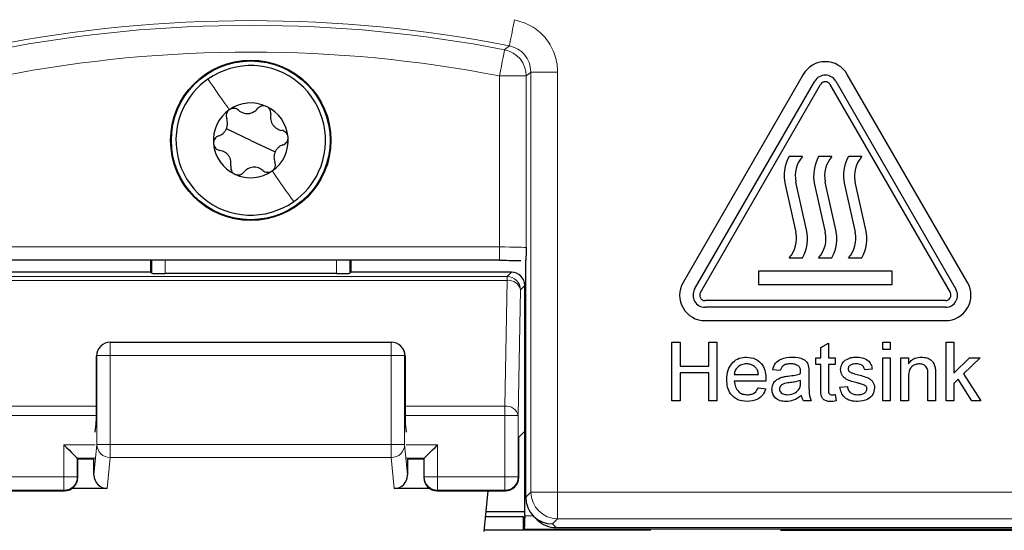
# Paper-space layout 'Blatt3' of a CAD drawing. Header units: millimetres. Extents: x 5 to 418, y 2 to 292.
# Tile 19 of 56: x 76.19 to 88.48, y 185.17 to 191.55. Entities that reach past the tile are written whole.
import ezdxf

# ---------------------------------------------------------------- set-up
doc = ezdxf.new("R2010")
doc.units = ezdxf.units.MM

psp = doc.layouts.new('Blatt3')

# ---------------------------------------------------------------- linework, layer by layer
at = {"color": 7, "linetype": 'Continuous', "lineweight": 18}
for p, q in [((82.9049, 190.8911), (82.5717, 190.8911)), ((82.5717, 185.6496), (82.5717, 190.8911)), ((82.9049, 190.8911), (82.9049, 185.6496)), ((82.18, 190.843), (82.5133, 190.843)), ((82.18, 188.7086), (82.18, 190.843)), ((82.5133, 190.843), (82.5133, 188.7)), ((75.9748, 188.7086), (82.18, 188.7086)), ((82.18, 188.542), (82.18, 188.7086)), ((77.8412, 188.3797), (77.8412, 188.542)), ((78.0078, 188.542), (78.0078, 188.3768)), ((80.1469, 188.3768), (80.1469, 188.542)), ((80.3136, 188.542), (80.3136, 188.3797)), ((75.8804, 188.3402), (82.2743, 188.3402)), ((75.8804, 188.2914), (82.2743, 188.2914)), ((82.2469, 186.7211), (82.2743, 188.2914)), ((82.2743, 188.3402), (82.3284, 188.3943)), ((82.2743, 188.2914), (82.2743, 188.3402)), ((82.441, 188.1735), (82.4136, 186.6033)), ((82.4951, 188.2276), (82.441, 188.1735)), ((77.3245, 187.3527), (77.3245, 187.5194)), ((80.8303, 187.3527), (80.8303, 187.5194)), ((77.1579, 187.3527), (77.152, 187.3469)), ((77.1579, 187.3527), (77.3245, 187.3527)), ((77.1579, 186.244), (77.1579, 187.3527)), ((80.8303, 187.3527), (77.3245, 187.3527)), ((77.3245, 187.3527), (77.3245, 186.244)), ((80.8303, 186.244), (80.8303, 187.3527)), ((80.8303, 187.3527), (80.9969, 187.3527)), ((80.9969, 187.3527), (80.9969, 186.244)), ((81.0028, 187.3469), (80.9969, 187.3527)), ((75.9078, 186.7211), (77.152, 186.7211)), ((81.0028, 186.7211), (82.2469, 186.7211)), ((82.2469, 186.6033), (82.2469, 186.7211)), ((75.9078, 186.6033), (77.1518, 186.6033)), ((81.003, 186.6033), (82.2469, 186.6033)), ((82.2469, 185.839), (82.2469, 186.6033)), ((82.4136, 186.6033), (82.2469, 186.6033)), ((82.4136, 186.6033), (82.4136, 185.839)), ((76.7469, 185.839), (76.7469, 186.239)), ((77.1374, 186.239), (76.7469, 186.239)), ((77.1211, 185.8628), (77.1579, 186.244)), ((77.1579, 186.244), (77.3245, 186.244)), ((77.3245, 186.244), (80.8303, 186.244)), ((77.3245, 186.08), (77.3245, 186.244)), ((80.8303, 186.244), (80.9969, 186.244)), ((80.8303, 186.08), (80.8303, 186.244)), ((80.9969, 186.244), (81.0336, 185.8628)), ((81.4078, 186.239), (81.0173, 186.239)), ((81.4078, 186.239), (81.4078, 185.839)), ((77.3245, 186.08), (77.2873, 185.694)), ((80.8303, 186.08), (77.3245, 186.08)), ((80.8674, 185.694), (80.8303, 186.08)), ((76.9136, 186.0723), (76.9136, 185.839)), ((77.1346, 186.0723), (76.9136, 186.0723)), ((81.2412, 186.0723), (81.0202, 186.0723)), ((81.2412, 185.839), (81.2412, 186.0723)), ((75.9078, 185.839), (76.7469, 185.839)), ((76.7469, 185.6723), (76.7469, 185.839)), ((76.9136, 185.839), (76.7469, 185.839)), ((76.9136, 185.839), (76.9199, 185.8326)), ((81.2348, 185.8326), (81.2412, 185.839)), ((81.4078, 185.839), (81.2412, 185.839)), ((81.4078, 185.839), (81.4078, 185.6723)), ((81.4078, 185.839), (82.2469, 185.839)), ((82.2469, 185.6723), (82.2469, 185.839)), ((82.4136, 185.839), (82.2469, 185.839)), ((82.4136, 185.839), (82.4199, 185.8326)), ((75.9078, 185.6723), (76.7469, 185.6723)), ((76.7533, 185.666), (76.7469, 185.6723)), ((81.4078, 185.6723), (81.4015, 185.666)), ((81.4078, 185.6723), (82.2469, 185.6723)), ((82.2533, 185.666), (82.2469, 185.6723)), ((82.5076, 185.5855), (82.5717, 185.6496)), ((82.5717, 185.6496), (82.9049, 185.6496)), ((82.9049, 185.3163), (82.9049, 185.6496)), ((82.9049, 185.6496), (89.2499, 185.6496)), ((82.4951, 185.3536), (82.6016, 185.3536)), ((82.9049, 185.3163), (82.8409, 185.2523)), ((82.8409, 185.2523), (82.8876, 185.2057)), ((89.2499, 185.3163), (82.9049, 185.3163)), ((89.444, 185.1869), (82.4922, 185.1869))]:
    psp.add_line(p, q, dxfattribs=at)
at = {"color": 7, "linetype": 'Continuous', "lineweight": 25}
for p, q in [((85.9698, 190.8621), (84.4698, 188.264)), ((84.6141, 188.1807), (86.1141, 190.7787)), ((86.3739, 190.7787), (87.8739, 188.1807)), ((88.0183, 188.264), (86.5183, 190.8621)), ((84.6863, 188.139), (86.1863, 190.7371)), ((86.3018, 190.7371), (87.8018, 188.139)), ((79.0774, 190.039), (78.7727, 190.1811)), ((79.0774, 190.039), (79.382, 189.8968)), ((85.9607, 189.839), (85.794, 189.839)), ((86.3274, 189.839), (86.1607, 189.839)), ((86.7005, 189.839), (86.5338, 189.839)), ((86.0109, 188.9221), (85.8774, 189.519)), ((86.3775, 188.9221), (86.244, 189.519)), ((86.7506, 188.9221), (86.6171, 189.519)), ((85.7439, 189.4892), (85.8774, 188.8923)), ((86.1106, 189.4892), (86.244, 188.8923)), ((86.4837, 189.4892), (86.6171, 188.8923)), ((82.18, 188.542), (75.9748, 188.542)), ((77.8266, 188.542), (77.8266, 188.3943)), ((80.3282, 188.3943), (80.3282, 188.542)), ((82.5076, 185.5857), (82.5076, 188.5426)), ((85.794, 188.5723), (85.9607, 188.5723)), ((86.1607, 188.5723), (86.3274, 188.5723)), ((86.5338, 188.5723), (86.7005, 188.5723)), ((77.8266, 188.3943), (75.8263, 188.3943)), ((77.8412, 188.3797), (77.8266, 188.3943)), ((80.1469, 188.3768), (78.0078, 188.3768)), ((80.3282, 188.3943), (80.3136, 188.3797)), ((82.3284, 188.3943), (80.3282, 188.3943)), ((87.0774, 188.4057), (85.4107, 188.4057)), ((85.4107, 188.4057), (85.4107, 188.239)), ((87.0774, 188.239), (87.0774, 188.4057)), ((82.4951, 186.4082), (82.4951, 188.2276)), ((85.4107, 188.239), (87.0774, 188.239)), ((87.744, 188.039), (84.744, 188.039)), ((87.744, 187.9557), (84.744, 187.9557)), ((84.744, 187.789), (87.744, 187.789)), ((77.2066, 187.4706), (77.2016, 187.4656)), ((77.3245, 187.5194), (80.8303, 187.5194)), ((80.9531, 187.4656), (80.9481, 187.4706)), ((84.3287, 186.789), (84.3287, 187.5223)), ((84.3287, 187.5223), (84.4321, 187.5223)), ((84.4321, 187.5223), (84.4321, 187.2215)), ((84.7893, 187.2215), (84.7893, 187.5223)), ((84.7893, 187.5223), (84.8928, 187.5223)), ((84.8928, 187.5223), (84.8928, 186.789)), ((86.1902, 187.4553), (86.2842, 187.5088)), ((86.1902, 187.3249), (86.1902, 187.4553)), ((86.2842, 187.5088), (86.2842, 187.3249)), ((86.9611, 187.4283), (86.9611, 187.5223)), ((86.9611, 187.5223), (87.0552, 187.5223)), ((87.0552, 187.5223), (87.0552, 187.4283)), ((87.7525, 186.789), (87.7525, 187.5223)), ((87.7525, 187.5223), (87.8465, 187.5223)), ((87.8465, 187.5223), (87.8465, 187.1333)), ((77.152, 186.6658), (77.152, 187.3469)), ((81.0028, 187.3469), (81.0028, 186.6658)), ((86.1244, 187.3249), (86.1902, 187.3249)), ((86.1244, 187.2403), (86.1244, 187.3249)), ((86.2842, 187.3249), (86.3688, 187.3249)), ((86.3688, 187.3249), (86.3688, 187.2403)), ((87.0552, 187.4283), (86.9611, 187.4283)), ((86.9611, 186.789), (86.9611, 187.3249)), ((86.9611, 187.3249), (87.0552, 187.3249)), ((87.0552, 187.3249), (87.0552, 186.789)), ((87.1868, 186.789), (87.1868, 187.3249)), ((87.1868, 187.3249), (87.2808, 187.3249)), ((87.2808, 187.3249), (87.2808, 187.2501)), ((87.8465, 187.1333), (88.0431, 187.3249)), ((88.174, 187.3249), (87.9681, 187.1245)), ((88.0431, 187.3249), (88.174, 187.3249)), ((84.4321, 187.2215), (84.7893, 187.2215)), ((86.1902, 187.2403), (86.1244, 187.2403)), ((86.1902, 186.9396), (86.1902, 187.2403)), ((86.2842, 187.2403), (86.2842, 186.9362)), ((86.3688, 187.2403), (86.2842, 187.2403)), ((84.7893, 187.1369), (84.4321, 187.1369)), ((84.4321, 187.1369), (84.4321, 186.789)), ((84.7893, 186.789), (84.7893, 187.1369)), ((85.109, 187.1181), (85.4099, 187.1181)), ((85.6825, 187.1651), (85.5885, 187.1745)), ((86.0398, 187.1364), (86.0398, 187.0217)), ((86.8295, 187.1839), (86.7355, 187.1745)), ((87.2808, 187.0763), (87.2808, 186.789)), ((87.5252, 186.789), (87.5252, 187.1089)), ((87.6193, 187.1169), (87.6193, 186.789)), ((87.9681, 187.1245), (88.1834, 186.789)), ((85.5034, 187.0334), (85.109, 187.0334)), ((85.4088, 186.9488), (85.5009, 186.9394)), ((85.9359, 187.0155), (85.9364, 187.0428)), ((86.4252, 186.9582), (86.5193, 186.9676)), ((87.9004, 187.0586), (87.8465, 187.006)), ((87.8465, 187.006), (87.8465, 186.789)), ((88.0735, 186.789), (87.9004, 187.0586)), ((86.3688, 186.8666), (86.3782, 186.7877)), ((84.4321, 186.789), (84.3287, 186.789)), ((84.8928, 186.789), (84.7893, 186.789)), ((86.068, 186.789), (85.974, 186.789)), ((87.0552, 186.789), (86.9611, 186.789)), ((87.2808, 186.789), (87.1868, 186.789)), ((87.6193, 186.789), (87.5252, 186.789)), ((87.8465, 186.789), (87.7525, 186.789)), ((88.1834, 186.789), (88.0735, 186.789)), ((77.1374, 186.3968), (77.1495, 186.501)), ((81.0052, 186.501), (81.0173, 186.3968)), ((82.4951, 186.4082), (82.4199, 186.3331)), ((82.4199, 185.8326), (82.4199, 186.3331)), ((82.4951, 185.3536), (82.4951, 186.4082)), ((76.9136, 186.0723), (76.9199, 186.066)), ((76.9199, 185.8326), (76.9199, 186.066)), ((77.1223, 186.0601), (76.9199, 186.0601)), ((77.1211, 185.8628), (77.1211, 186.0601)), ((81.2348, 186.0601), (81.0324, 186.0601)), ((81.0336, 186.0601), (81.0336, 185.8628)), ((81.2412, 186.0723), (81.2348, 186.066)), ((81.2348, 186.066), (81.2348, 185.8326)), ((75.9015, 185.666), (76.7533, 185.666)), ((77.2873, 185.694), (76.8457, 185.694)), ((81.3091, 185.694), (80.8674, 185.694)), ((81.4015, 185.666), (82.2533, 185.666)), ((82.0351, 185.666), (81.9862, 185.1575)), ((82.5076, 185.5855), (82.5076, 185.5857)), ((82.01, 185.4054), (82.4951, 185.4054)), ((82.6052, 185.35), (82.6518, 185.3033)), ((82.4776, 185.3408), (82.0038, 185.3408)), ((82.4776, 185.1723), (82.4776, 185.3408)), ((82.495, 185.3234), (82.4776, 185.3408)), ((82.495, 185.3234), (82.4951, 185.3234)), ((82.4776, 185.1723), (81.9876, 185.1723)), ((82.4922, 185.1869), (82.4776, 185.1723)), ((84.0664, 185.1723), (82.4776, 185.1723)), ((82.8876, 185.2057), (89.5775, 185.2057)), ((85.6858, 185.1723), (89.444, 185.1723))]:
    psp.add_line(p, q, dxfattribs=at)
at = {"color": 7, "linetype": 'Continuous', "lineweight": 18, "flags": 128}
for points in [[(82.3674, 191.545), (82.355, 191.4819), (82.343, 191.4212), (82.3319, 191.3651), (82.3222, 191.3158), (82.3142, 191.2751), (82.3081, 191.2446), (82.3043, 191.2253), (82.3029, 191.2181)], [(82.2435, 191.1702), (82.2421, 191.1629), (82.2384, 191.1437), (82.2325, 191.1131), (82.2245, 191.0724), (82.215, 191.023), (82.2041, 190.9669), (82.1923, 190.9062), (82.18, 190.843)], [(82.2435, 191.1702), (82.2554, 191.1797), (82.3029, 191.2181)], [(82.5717, 190.8911), (82.5425, 190.8671), (82.5133, 190.843)]]:
    psp.add_lwpolyline(points, dxfattribs=at)
at = {"color": 7, "linetype": 'Continuous', "lineweight": 25, "flags": 128}
for points in [[(76.7469, 186.239), (76.7791, 186.2068), (76.81, 186.1759), (76.8386, 186.1473), (76.8637, 186.1222), (76.8845, 186.1014), (76.9001, 186.0858), (76.9099, 186.076), (76.9136, 186.0723)], [(81.2412, 186.0723), (81.2449, 186.076), (81.2547, 186.0858), (81.2703, 186.1014), (81.291, 186.1222), (81.3161, 186.1473), (81.3447, 186.1759), (81.3757, 186.2068), (81.4078, 186.239)]]:
    psp.add_lwpolyline(points, dxfattribs=at)
at = {"color": 7, "linetype": 'Continuous', "lineweight": 25}
for radius in [1, 0.9907]:
    psp.add_circle((79.0774, 190.039), radius, dxfattribs=at)
at = {"color": 7, "linetype": 'Continuous', "lineweight": 18}
for centre, radius, start, end in [((79.0774, 174.8723), 16.6609, 78.83718, 101.16282), ((79.0774, 174.8723), 16.6026, 79.00614, 100.99386), ((79.0774, 174.8723), 16.2693, 79.00614, 100.99386), ((82.1799, 190.8429), 0.3334, 0.01618, 78.98999), ((82.2743, 188.1735), 0.1667, 0.02039, 89.97982), ((82.2933, 188.1415), 0.1511, 12.23798, 97.22525), ((77.3244, 187.3528), 0.1666, 135.00212, 180.01886), ((80.8303, 187.3528), 0.1666, 359.98114, 44.99788), ((82.2659, 186.5713), 0.1511, 12.23793, 97.22495), ((77.3238, 186.2459), 0.1659, 180.67106, 270.24657), ((80.831, 186.2459), 0.1659, 269.75386, 359.32894), ((76.7469, 185.839), 0.1667, 270.02013, 359.97955), ((81.4079, 185.839), 0.1667, 180.02045, 269.97965), ((82.2469, 185.839), 0.1667, 270.02047, 359.97964), ((82.9051, 185.6497), 0.3334, 180.02052, 269.97948)]:
    psp.add_arc(centre, radius, start, end, dxfattribs=at)
at = {"color": 7, "linetype": 'Continuous', "lineweight": 25}
for centre, radius, start, end in [((86.244, 190.7037), 0.3167, 30, 150), ((79.0774, 190.039), 0.9333, 334.98633, 124.98633), ((79.0774, 190.039), 0.9333, 124.98633, 154.98633), ((86.244, 190.7037), 0.15, 30, 150), ((86.244, 190.7037), 0.0667, 30, 150), ((79.0774, 190.039), 0.4667, 64.98633, 124.98633), ((79.0774, 190.039), 0.9333, 154.98633, 304.98633), ((79.0774, 190.039), 0.4667, 124.98633, 184.98633), ((79.0774, 190.039), 0.4667, 4.98633, 64.98633), ((79.0774, 190.039), 0.4667, 304.98633, 4.98633), ((79.0774, 190.039), 0.4667, 184.98633, 244.98633), ((86.2303, 189.598), 0.4984, 151.07724, 192.60593), ((86.2303, 189.598), 0.3616, 138.198, 192.60593), ((86.597, 189.598), 0.4984, 151.07724, 192.60593), ((86.597, 189.598), 0.3616, 138.198, 192.60593), ((86.9701, 189.598), 0.4984, 151.07724, 192.60593), ((86.9701, 189.598), 0.3616, 138.198, 192.60593), ((79.0774, 190.039), 0.4667, 244.98633, 304.98633), ((79.0774, 190.039), 0.9333, 304.98633, 334.98633), ((85.5245, 188.8134), 0.4984, 331.07724, 12.60593), ((85.8911, 188.8134), 0.4984, 331.07724, 12.60593), ((86.2642, 188.8134), 0.4984, 331.07724, 12.60593), ((85.5245, 188.8134), 0.3616, 318.198, 12.60593), ((85.8911, 188.8134), 0.3616, 318.198, 12.60593), ((86.2642, 188.8134), 0.3616, 318.198, 12.60593), ((84.744, 188.1057), 0.3167, 150, 270), ((84.744, 188.1057), 0.15, 150, 270), ((87.744, 188.1057), 0.3167, 270, 30), ((87.744, 188.1057), 0.15, 270, 30), ((84.744, 188.1057), 0.0667, 150, 270), ((87.744, 188.1057), 0.0667, 270, 30), ((77.3245, 187.3527), 0.1667, 90, 135), ((80.8303, 187.3527), 0.1667, 45, 90), ((76.7532, 185.8327), 0.1667, 270.02013, 359.97955), ((81.4015, 185.8327), 0.1667, 180.02036, 269.97974), ((82.2532, 185.8327), 0.1667, 270.02035, 359.97955)]:
    psp.add_arc(centre, radius, start, end, dxfattribs=at)
at = {"color": 7, "linetype": 'Continuous', "lineweight": 18}
psp.add_ellipse((82.18, 188.6999), major_axis=(0.3333, 0), ratio=0.0261826, start_param=0.0174533, end_param=1.5707963, dxfattribs=at)
at = {"color": 7, "linetype": 'Continuous', "lineweight": 25}
for centre, major_axis, ratio, start_param, end_param in [((78.0078, 188.3797), (0.1667, 0), 0.0174551, 3.1590459, 4.712389), ((80.1469, 188.3797), (0.1667, 0), 0.0174551, 4.712389, 6.265732), ((82.3284, 188.2276), (-0.1179, -0.1179), 0.9996955, 2.3563468, 3.9268385), ((77.3216, 187.3498), (0.1572, 0.0651), 0.9756194, 1.9722982, 2.7400908), ((80.8332, 187.3498), (0.1572, -0.0651), 0.9756194, 0.4015019, 1.1692945), ((77.3187, 187.3469), (0.1179, 0.1179), 0.9996955, 2.3385889, 2.3563468), ((80.8361, 187.3469), (0.1179, -0.1179), 0.9996955, 0.7852459, 0.8030037), ((77.1491, 186.6658), (0, 0.1667), 0.0174551, 3.2911086, 4.712389), ((81.0057, 186.6658), (0, 0.1667), 0.0174551, 1.5707963, 2.9920767), ((77.2878, 185.8633), (-0.0162, -0.1686), 0.9838215, 4.8099607, 6.3776443), ((80.8669, 185.8633), (-0.0162, 0.1686), 0.9838215, 3.0471336, 4.6148173), ((82.8409, 185.5856), (0.3334, 0), 0.9996955, 3.1418973, 4.712389), ((82.498, 185.3536), (0, 0.1667), 0.0174551, 1.5707963, 1.7526732), ((82.4922, 185.3536), (0, 0.1667), 0.0174551, 3.1590459, 4.5305121), ((82.8875, 185.539), (0.2358, -0.2358), 0.9996955, 4.712389, 5.4979394)]:
    psp.add_ellipse(centre, major_axis=major_axis, ratio=ratio, start_param=start_param, end_param=end_param, dxfattribs=at)
at = {"color": 7, "linetype": 'Continuous', "lineweight": 18}
for points, knots in [([(82.9049, 190.8911), (82.9049, 190.897), (82.9042, 190.9775), (82.8731, 191.1333), (82.7573, 191.3284), (82.5838, 191.4798), (82.4395, 191.5233), (82.3674, 191.545)], [0, 0, 0, 0, 0.0193657, 0.2645082, 0.5096544, 0.7548278, 1, 1, 1, 1]), ([(82.3029, 191.2181), (82.339, 191.2072), (82.4112, 191.1855), (82.4974, 191.1098), (82.5592, 191.0096), (82.5674, 190.9316), (82.5717, 190.8911)], [0, 0, 0, 0, 0.2452661, 0.4904923, 0.7356894, 1, 1, 1, 1]), ([(78.5422, 190.8037), (78.5825, 190.7462), (78.6629, 190.6312), (78.7608, 190.4913), (78.8098, 190.4213)], [0, 0, 0, 0, 0.5000031, 1, 1, 1, 1]), ([(79.6125, 189.2743), (79.5723, 189.3318), (79.4918, 189.4468), (79.3939, 189.5867), (79.345, 189.6567)], [0, 0, 0, 0, 0.50000221, 1, 1, 1, 1])]:
    psp.add_open_spline(points, degree=3, knots=knots, dxfattribs=at)
at = {"color": 7, "linetype": 'Continuous', "lineweight": 25}
for points, knots in [([(78.8098, 190.4213), (78.8015, 190.4142), (78.7849, 190.3998), (78.7717, 190.3698), (78.7682, 190.3387), (78.7738, 190.3199), (78.7766, 190.3104)], [0, 0, 0, 0, 0.2492322, 0.4997316, 0.7493393, 1, 1, 1, 1]), ([(78.9254, 190.4146), (78.9174, 190.4205), (78.9017, 190.4322), (78.8712, 190.4394), (78.8386, 190.4374), (78.8194, 190.4267), (78.8098, 190.4213)], [0, 0, 0, 0, 0.2508462, 0.4998226, 0.7499984, 1, 1, 1, 1]), ([(78.9254, 190.4146), (78.9426, 190.4022), (78.9684, 190.3836), (79.0129, 190.3735), (79.048, 190.3725), (79.0825, 190.3795), (79.1249, 190.3971), (79.1472, 190.42), (79.162, 190.4352)], [0, 0, 0, 0, 0.2491388, 0.3742749, 0.4988771, 0.6239672, 0.7497363, 1, 1, 1, 1]), ([(79.2747, 190.4619), (79.2643, 190.4655), (79.2436, 190.4727), (79.2111, 190.4691), (79.1824, 190.4567), (79.1688, 190.4424), (79.162, 190.4352)], [0, 0, 0, 0, 0.24922598, 0.49973031, 0.74933943, 1, 1, 1, 1]), ([(79.3266, 190.3584), (79.3278, 190.3682), (79.33, 190.3878), (79.3211, 190.4177), (79.303, 190.4449), (79.2841, 190.4562), (79.2747, 190.4619)], [0, 0, 0, 0, 0.25084392, 0.49982014, 0.74999201, 1, 1, 1, 1]), ([(78.6761, 190.0951), (78.6954, 190.1038), (78.7244, 190.1169), (78.7554, 190.1504), (78.7739, 190.1803), (78.785, 190.2137), (78.791, 190.2592), (78.7823, 190.2899), (78.7766, 190.3104)], [0, 0, 0, 0, 0.2490877, 0.3742183, 0.4988353, 0.6239363, 0.74971, 1, 1, 1, 1]), ([(79.3266, 190.3584), (79.3245, 190.3374), (79.3213, 190.3057), (79.3349, 190.2621), (79.3515, 190.2312), (79.3748, 190.2048), (79.4112, 190.1769), (79.4422, 190.169), (79.4629, 190.1638)], [0, 0, 0, 0, 0.24914266, 0.37427523, 0.49888049, 0.62397185, 0.74973812, 1, 1, 1, 1]), ([(79.5423, 190.0796), (79.5402, 190.0903), (79.5361, 190.1119), (79.5167, 190.1383), (79.4916, 190.1569), (79.4724, 190.1615), (79.4629, 190.1638)], [0, 0, 0, 0, 0.2492327, 0.4997295, 0.7493364, 1, 1, 1, 1]), ([(78.6761, 190.0951), (78.6671, 190.0912), (78.649, 190.0834), (78.6275, 190.0607), (78.613, 190.0315), (78.6127, 190.0094), (78.6125, 189.9984)], [0, 0, 0, 0, 0.2508001, 0.499738, 0.7499417, 1, 1, 1, 1]), ([(79.4786, 189.9828), (79.4877, 189.9868), (79.5057, 189.9946), (79.5272, 190.0173), (79.5417, 190.0465), (79.5421, 190.0686), (79.5423, 190.0796)], [0, 0, 0, 0, 0.2507974, 0.4997345, 0.7499416, 1, 1, 1, 1]), ([(78.6125, 189.9984), (78.6145, 189.9877), (78.6187, 189.9661), (78.638, 189.9397), (78.6632, 189.9211), (78.6823, 189.9165), (78.6919, 189.9142)], [0, 0, 0, 0, 0.2492357, 0.4997349, 0.7493355, 1, 1, 1, 1]), ([(78.8281, 189.7196), (78.8303, 189.7406), (78.8335, 189.7723), (78.8199, 189.8159), (78.8032, 189.8468), (78.7799, 189.8731), (78.7435, 189.9011), (78.7125, 189.909), (78.6919, 189.9142)], [0, 0, 0, 0, 0.24914054, 0.37427637, 0.49887963, 0.62397094, 0.74973371, 1, 1, 1, 1]), ([(79.4786, 189.9828), (79.4593, 189.9742), (79.4303, 189.9611), (79.3994, 189.9276), (79.3809, 189.8977), (79.3697, 189.8643), (79.3637, 189.8188), (79.3724, 189.788), (79.3782, 189.7676)], [0, 0, 0, 0, 0.2490872, 0.3742192, 0.4988341, 0.623937, 0.7497105, 1, 1, 1, 1]), ([(79.345, 189.6567), (79.3532, 189.6638), (79.3699, 189.6782), (79.383, 189.7081), (79.3866, 189.7393), (79.381, 189.7581), (79.3782, 189.7676)], [0, 0, 0, 0, 0.2492343, 0.4997323, 0.7493387, 1, 1, 1, 1]), ([(78.8281, 189.7196), (78.827, 189.7098), (78.8247, 189.6902), (78.8336, 189.6603), (78.8517, 189.6331), (78.8706, 189.6218), (78.8801, 189.6161)], [0, 0, 0, 0, 0.2508488, 0.4998214, 0.7499992, 1, 1, 1, 1]), ([(78.8801, 189.6161), (78.8904, 189.6125), (78.9112, 189.6053), (78.9437, 189.6089), (78.9724, 189.6213), (78.9859, 189.6356), (78.9927, 189.6428)], [0, 0, 0, 0, 0.2492349, 0.4997297, 0.7493368, 1, 1, 1, 1]), ([(79.2294, 189.6634), (79.2122, 189.6758), (79.1864, 189.6944), (79.1419, 189.7044), (79.1068, 189.7055), (79.0723, 189.6985), (79.0299, 189.6809), (79.0076, 189.658), (78.9927, 189.6428)], [0, 0, 0, 0, 0.2491392, 0.3742718, 0.4988785, 0.6239688, 0.7497341, 1, 1, 1, 1]), ([(79.2294, 189.6634), (79.2373, 189.6575), (79.2531, 189.6458), (79.2835, 189.6385), (79.3161, 189.6406), (79.3353, 189.6513), (79.345, 189.6567)], [0, 0, 0, 0, 0.2508445, 0.4998214, 0.7499978, 1, 1, 1, 1]), ([(82.5133, 188.7), (82.5133, 188.6996), (82.5122, 188.6574), (82.5104, 188.5838), (82.5084, 188.5541), (82.5076, 188.5426)], [0, 0, 0, 0, 0.0057625, 0.6154837, 1, 1, 1, 1]), ([(82.18, 188.5419), (82.2191, 188.5419), (82.3142, 188.5418), (82.3979, 188.541), (82.4471, 188.5405)], [0, 0, 0, 0, 0.4112779, 1, 1, 1, 1]), ([(85.015, 187.0524), (85.0173, 187.0922), (85.022, 187.1714), (85.0813, 187.2692), (85.1691, 187.3264), (85.2315, 187.3317), (85.2627, 187.3343)], [0, 0, 0, 0, 0.2807468, 0.5597738, 0.7796656, 1, 1, 1, 1]), ([(85.2627, 187.3343), (85.3016, 187.3298), (85.3793, 187.3208), (85.4621, 187.2423), (85.4992, 187.1488), (85.5023, 187.088), (85.5039, 187.0575)], [0, 0, 0, 0, 0.2793658, 0.5583987, 0.7788856, 1, 1, 1, 1]), ([(85.5885, 187.1745), (85.5971, 187.2036), (85.6143, 187.2618), (85.7071, 187.3268), (85.7841, 187.3314), (85.8313, 187.3343)], [0, 0, 0, 0, 0.2804286, 0.5593042, 1, 1, 1, 1]), ([(85.8313, 187.3343), (85.8803, 187.3317), (85.9486, 187.328), (86.0188, 187.2719), (86.0297, 187.2352), (86.0352, 187.2168)], [0, 0, 0, 0, 0.5592543, 0.7791952, 1, 1, 1, 1]), ([(86.4935, 187.2967), (86.5166, 187.309), (86.5578, 187.331), (86.6042, 187.3333), (86.6247, 187.3343)], [0, 0, 0, 0, 0.5589388, 1, 1, 1, 1]), ([(86.6247, 187.3343), (86.6511, 187.3327), (86.7036, 187.3295), (86.7741, 187.3009), (86.8173, 187.2452), (86.8254, 187.2044), (86.8295, 187.1839)], [0, 0, 0, 0, 0.2807372, 0.5604271, 0.7794494, 1, 1, 1, 1]), ([(87.2808, 187.2501), (87.2918, 187.2643), (87.3138, 187.2926), (87.3694, 187.3274), (87.4157, 187.3317), (87.444, 187.3343)], [0, 0, 0, 0, 0.2805532, 0.5608155, 1, 1, 1, 1]), ([(87.444, 187.3343), (87.4659, 187.3325), (87.5096, 187.3289), (87.566, 187.3007), (87.6012, 187.2548), (87.61, 187.2214), (87.6144, 187.2047)], [0, 0, 0, 0, 0.2802155, 0.5599731, 0.7796373, 1, 1, 1, 1]), ([(85.2622, 187.2497), (85.2412, 187.2479), (85.1993, 187.2444), (85.1488, 187.2118), (85.1166, 187.1671), (85.1115, 187.1344), (85.109, 187.1181)], [0, 0, 0, 0, 0.2801894, 0.5597277, 0.7796424, 1, 1, 1, 1]), ([(85.3753, 187.2047), (85.3566, 187.2195), (85.3232, 187.246), (85.2809, 187.2485), (85.2622, 187.2497)], [0, 0, 0, 0, 0.55851298, 1, 1, 1, 1]), ([(85.4099, 187.1181), (85.4074, 187.1359), (85.403, 187.1679), (85.3838, 187.1935), (85.3753, 187.2047)], [0, 0, 0, 0, 0.5606763, 1, 1, 1, 1]), ([(85.8144, 187.2497), (85.7984, 187.2492), (85.7664, 187.2482), (85.722, 187.2341), (85.6949, 187.2009), (85.6866, 187.177), (85.6825, 187.1651)], [0, 0, 0, 0, 0.2808528, 0.5597519, 0.7794985, 1, 1, 1, 1]), ([(85.9121, 187.2213), (85.8952, 187.2311), (85.8648, 187.2486), (85.8299, 187.2494), (85.8144, 187.2497)], [0, 0, 0, 0, 0.55786625, 1, 1, 1, 1]), ([(85.9364, 187.1493), (85.936, 187.1644), (85.9355, 187.1911), (85.9192, 187.2121), (85.9121, 187.2213)], [0, 0, 0, 0, 0.561899, 1, 1, 1, 1]), ([(86.0352, 187.2168), (86.0368, 187.2018), (86.0397, 187.1751), (86.0398, 187.1482), (86.0398, 187.1364)], [0, 0, 0, 0, 0.5598177, 1, 1, 1, 1]), ([(86.4346, 187.1789), (86.4382, 187.2048), (86.4444, 187.2512), (86.4785, 187.2828), (86.4935, 187.2967)], [0, 0, 0, 0, 0.558927, 1, 1, 1, 1]), ([(86.6316, 187.2497), (86.6088, 187.2492), (86.5747, 187.2484), (86.5423, 187.2244), (86.5302, 187.2052), (86.5292, 187.194), (86.5287, 187.1884)], [0, 0, 0, 0, 0.4997689, 0.7490943, 0.8745927, 1, 1, 1, 1]), ([(86.5287, 187.1884), (86.5292, 187.1827), (86.5302, 187.1725), (86.536, 187.1641), (86.5385, 187.1604)], [0, 0, 0, 0, 0.5592371, 1, 1, 1, 1]), ([(86.7355, 187.1745), (86.7321, 187.1874), (86.7254, 187.2133), (86.6872, 187.2458), (86.6527, 187.2482), (86.6316, 187.2497)], [0, 0, 0, 0, 0.2803057, 0.5602377, 1, 1, 1, 1]), ([(87.4179, 187.2497), (87.4021, 187.2484), (87.3707, 187.2458), (87.3281, 187.2232), (87.2832, 187.1691), (87.2818, 187.1146), (87.2808, 187.0763)], [0, 0, 0, 0, 0.1872726, 0.3743622, 0.5605392, 1, 1, 1, 1]), ([(87.5252, 187.1089), (87.5251, 187.1279), (87.5248, 187.1656), (87.5056, 187.2177), (87.4626, 187.2457), (87.4328, 187.2483), (87.4179, 187.2497)], [0, 0, 0, 0, 0.2816779, 0.5597836, 0.779586, 1, 1, 1, 1]), ([(87.6144, 187.2047), (87.6161, 187.1884), (87.6192, 187.1592), (87.6192, 187.1298), (87.6193, 187.1169)], [0, 0, 0, 0, 0.5597935, 1, 1, 1, 1]), ([(85.5791, 186.931), (85.5811, 186.9508), (85.5852, 186.9904), (85.6264, 187.0519), (85.6744, 187.0713), (85.7037, 187.0831)], [0, 0, 0, 0, 0.2804579, 0.560983, 1, 1, 1, 1]), ([(85.7037, 187.0831), (85.718, 187.0863), (85.7435, 187.0919), (85.7695, 187.0952), (85.7809, 187.0966)], [0, 0, 0, 0, 0.55991413, 1, 1, 1, 1]), ([(85.7809, 187.0966), (85.8103, 187.1003), (85.8627, 187.1069), (85.9135, 187.1212), (85.9359, 187.1275)], [0, 0, 0, 0, 0.56018646, 1, 1, 1, 1]), ([(85.9359, 187.1275), (85.936, 187.1315), (85.9361, 187.1388), (85.9363, 187.1461), (85.9364, 187.1493)], [0, 0, 0, 0, 0.5600143, 1, 1, 1, 1]), ([(86.6432, 187.0113), (86.5955, 187.0234), (86.5359, 187.0385), (86.4751, 187.0795), (86.4435, 187.1177), (86.4382, 187.1545), (86.4346, 187.1789)], [0, 0, 0, 0, 0.50132082, 0.62659254, 0.75181662, 1, 1, 1, 1]), ([(86.5385, 187.1604), (86.5436, 187.1553), (86.5526, 187.1462), (86.5643, 187.1412), (86.5695, 187.1389)], [0, 0, 0, 0, 0.5590865, 1, 1, 1, 1]), ([(86.5695, 187.1389), (86.5827, 187.1349), (86.6063, 187.1277), (86.6301, 187.1212), (86.6406, 187.1183)], [0, 0, 0, 0, 0.5599664, 1, 1, 1, 1]), ([(86.6406, 187.1183), (86.6894, 187.1058), (86.7504, 187.0902), (86.8147, 187.0507), (86.8401, 187.0225), (86.8555, 186.9875), (86.857, 186.9625), (86.8577, 186.95)], [0, 0, 0, 0, 0.5004458, 0.6253953, 0.7502728, 0.875068, 1, 1, 1, 1]), ([(85.2677, 186.7796), (85.228, 186.7832), (85.1489, 186.7903), (85.0604, 186.8651), (85.0198, 186.9596), (85.0166, 187.0214), (85.015, 187.0524)], [0, 0, 0, 0, 0.2799519, 0.5586598, 0.7789944, 1, 1, 1, 1]), ([(85.109, 187.0334), (85.1119, 187.0091), (85.1177, 186.9607), (85.157, 186.9026), (85.2117, 186.869), (85.25, 186.8658), (85.2691, 186.8642)], [0, 0, 0, 0, 0.28063302, 0.55968709, 0.7796596, 1, 1, 1, 1]), ([(85.5009, 186.9394), (85.4904, 186.9127), (85.4693, 186.8594), (85.3872, 186.791), (85.313, 186.7839), (85.2677, 186.7796)], [0, 0, 0, 0, 0.280613, 0.560832, 1, 1, 1, 1]), ([(85.2691, 186.8642), (85.2853, 186.8651), (85.3177, 186.867), (85.3731, 186.8902), (85.3953, 186.9266), (85.4088, 186.9488)], [0, 0, 0, 0, 0.2812809, 0.5619039, 1, 1, 1, 1]), ([(85.5039, 187.0575), (85.5038, 187.053), (85.5037, 187.045), (85.5035, 187.037), (85.5034, 187.0334)], [0, 0, 0, 0, 0.5600068, 1, 1, 1, 1]), ([(85.7949, 187.0136), (85.7681, 187.0108), (85.7346, 187.0072), (85.6991, 186.9883), (85.6848, 186.9742), (85.675, 186.9563), (85.6737, 186.943), (85.6731, 186.9363)], [0, 0, 0, 0, 0.5002777, 0.6253247, 0.7502692, 0.8751441, 1, 1, 1, 1]), ([(85.7759, 186.8642), (85.809, 186.8683), (85.8681, 186.8756), (85.9055, 186.9211), (85.922, 186.9412)], [0, 0, 0, 0, 0.5597572, 1, 1, 1, 1]), ([(85.9364, 187.0428), (85.9103, 187.0355), (85.8638, 187.0225), (85.816, 187.0163), (85.7949, 187.0136)], [0, 0, 0, 0, 0.5597586, 1, 1, 1, 1]), ([(85.922, 186.9412), (85.9268, 186.9546), (85.9355, 186.9787), (85.9358, 187.0043), (85.9359, 187.0155)], [0, 0, 0, 0, 0.5589949, 1, 1, 1, 1]), ([(86.0398, 187.0217), (86.0399, 186.9949), (86.0401, 186.9507), (86.042, 186.8893), (86.048, 186.8372), (86.0613, 186.8051), (86.068, 186.789)], [0, 0, 0, 0, 0.3402067, 0.5603391, 0.7801759, 1, 1, 1, 1]), ([(86.312, 186.7796), (86.2972, 186.7801), (86.2677, 186.7812), (86.2253, 186.7983), (86.1847, 186.852), (86.1879, 186.9034), (86.1902, 186.9396)], [0, 0, 0, 0, 0.187433, 0.3738212, 0.5594625, 1, 1, 1, 1]), ([(86.6478, 186.7796), (86.6181, 186.781), (86.5589, 186.7838), (86.483, 186.8245), (86.4405, 186.89), (86.4303, 186.9355), (86.4252, 186.9582)], [0, 0, 0, 0, 0.2807394, 0.5592968, 0.7793106, 1, 1, 1, 1]), ([(86.5193, 186.9676), (86.523, 186.9507), (86.5306, 186.917), (86.5762, 186.8703), (86.6213, 186.8665), (86.6488, 186.8642)], [0, 0, 0, 0, 0.2813166, 0.5610688, 1, 1, 1, 1]), ([(86.7315, 186.9838), (86.7153, 186.9898), (86.6863, 187.0004), (86.6564, 187.0079), (86.6432, 187.0113)], [0, 0, 0, 0, 0.5597876, 1, 1, 1, 1]), ([(86.8577, 186.95), (86.8532, 186.9218), (86.8441, 186.8655), (86.7654, 186.7923), (86.6924, 186.7844), (86.6478, 186.7796)], [0, 0, 0, 0, 0.2799258, 0.56003678, 1, 1, 1, 1]), ([(86.6488, 186.8642), (86.6632, 186.8647), (86.6919, 186.8658), (86.73, 186.8799), (86.7578, 186.9066), (86.7618, 186.9292), (86.7637, 186.9405)], [0, 0, 0, 0, 0.28118665, 0.56095165, 0.78109586, 1, 1, 1, 1]), ([(86.7637, 186.9405), (86.7631, 186.9458), (86.762, 186.9565), (86.7507, 186.9727), (86.7388, 186.9796), (86.7315, 186.9838)], [0, 0, 0, 0, 0.279763, 0.5598403, 1, 1, 1, 1]), ([(85.7545, 186.7796), (85.7299, 186.781), (85.681, 186.7838), (85.6202, 186.8194), (85.5841, 186.8733), (85.5808, 186.9118), (85.5791, 186.931)], [0, 0, 0, 0, 0.2808146, 0.5596898, 0.7796949, 1, 1, 1, 1]), ([(85.6731, 186.9363), (85.6741, 186.9275), (85.6761, 186.91), (85.6927, 186.8884), (85.725, 186.8673), (85.755, 186.8655), (85.7759, 186.8642)], [0, 0, 0, 0, 0.186563, 0.3734673, 0.5606112, 1, 1, 1, 1]), ([(85.9458, 186.8548), (85.9137, 186.8309), (85.8564, 186.7882), (85.7856, 186.7822), (85.7545, 186.7796)], [0, 0, 0, 0, 0.559971, 1, 1, 1, 1]), ([(85.974, 186.789), (85.9665, 186.8004), (85.9532, 186.8207), (85.948, 186.8444), (85.9458, 186.8548)], [0, 0, 0, 0, 0.5597038, 1, 1, 1, 1]), ([(86.2842, 186.9362), (86.283, 186.9185), (86.2815, 186.8964), (86.2961, 186.8751), (86.3104, 186.8651), (86.3233, 186.8646), (86.332, 186.8642)], [0, 0, 0, 0, 0.4995947, 0.6252388, 0.7503527, 1, 1, 1, 1]), ([(86.332, 186.8642), (86.3389, 186.8644), (86.3512, 186.8648), (86.3634, 186.866), (86.3688, 186.8666)], [0, 0, 0, 0, 0.5599581, 1, 1, 1, 1]), ([(86.3782, 186.7877), (86.366, 186.7852), (86.3441, 186.7809), (86.3218, 186.78), (86.312, 186.7796)], [0, 0, 0, 0, 0.5600782, 1, 1, 1, 1])]:
    psp.add_open_spline(points, degree=3, knots=knots, dxfattribs=at)

doc.saveas('drawing.dxf')
